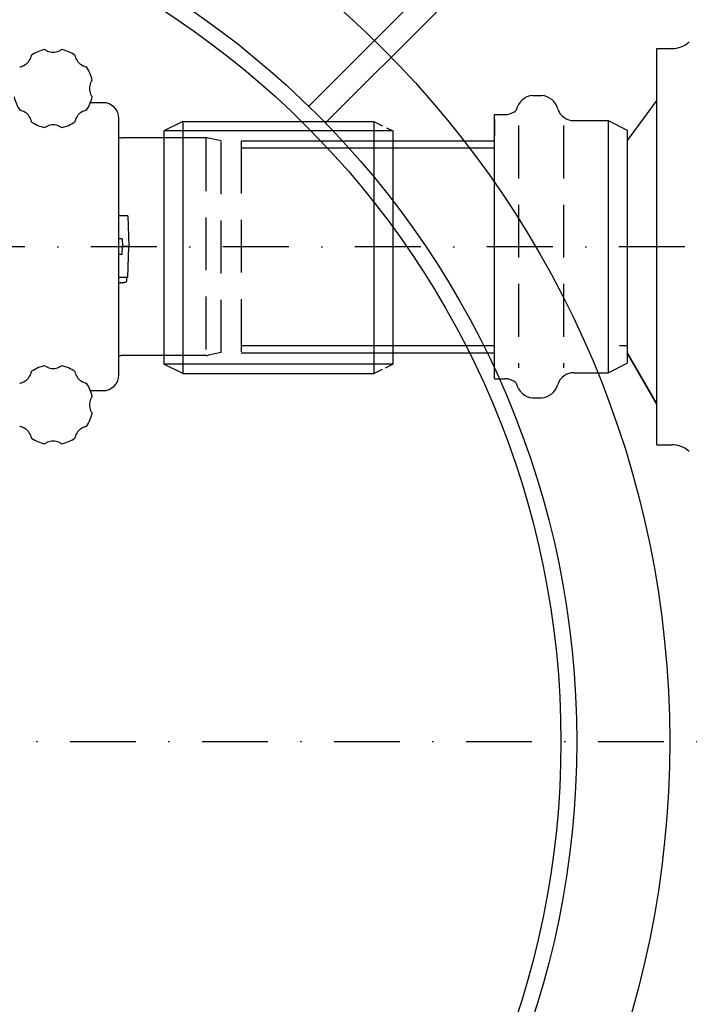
# Model space of a CAD drawing. Header units: millimetres. Extents: x -141570 to 63736, y -255381 to -136000.
# Tile 9 of 37: x -105593 to -105085, y -248651 to -247905. Entities that reach past the tile are written whole.
import ezdxf
from ezdxf.lldxf.tags import DXFTag

# ---------------------------------------------------------------- set-up
doc = ezdxf.new("R2010")
doc.units = ezdxf.units.MM
doc.linetypes.add('DASHDOT', pattern=[1, 0.5, -0.25, 0, -0.25])
doc.linetypes.add('DASHED', pattern=[0.75, 0.5, -0.25])
for name, color, linetype in [('4S', 7, 'Continuous'), ('AS-Nevid', 241, 'DASHED'), ('AS-Obrys', 7, 'Continuous'), ('AS-Osy', 4, 'DASHDOT')]:
    doc.layers.add(name, color=color, linetype=linetype)
tags = doc.linetypes.add('HIDDEN2', pattern=[4.7625, 3.175, -1.5875]).pattern_tags.tags
tags[6:7] = [DXFTag(74, 4), DXFTag(75, 0), DXFTag(340, '0'), DXFTag(46, 0.0), DXFTag(50, 0.0), DXFTag(44, 0.0), DXFTag(45, 0.0)]
tags[4:5] = [DXFTag(74, 4), DXFTag(75, 0), DXFTag(340, '0'), DXFTag(46, 0.0), DXFTag(50, 0.0), DXFTag(44, 0.0), DXFTag(45, 0.0)]

# ---------------------------------------------------------------- blocks, each defined once
blk = doc.blocks.new('10E007C')
at = {"layer": 'AS-Obrys'}
for p, q in [((312.54, 321.03), (369.11, 377.6)), ((321.03, 312.54), (377.6, 369.11))]:
    blk.add_line(p, q, dxfattribs=at)
for radius in [495, 448, 440]:
    blk.add_circle((0, 0), radius, dxfattribs=at)

msp = doc.modelspace()

# ---------------------------------------------------------------- linework, layer by layer
at = {"layer": '4S'}
msp.add_circle((-105842.163, -248452.323), 1725, dxfattribs=at)
at = {"layer": 'AS-Nevid', "ltscale": 80}
for p, q in [((-105214.332, -247985.517), (-105214.332, -248169.002)), ((-105180.216, -247985.517), (-105180.216, -248169.002)), ((-105451.38, -247995.106), (-105451.38, -248159.861)), ((-105439.701, -248157.528), (-105439.701, -247996.991)), ((-105424.516, -247996.935), (-105424.516, -248157.633))]:
    msp.add_line(p, q, dxfattribs=at)
at = {"layer": 'AS-Nevid', "linetype": 'HIDDEN2', "ltscale": 100}
for radius in [1687.5, 1657.5]:
    msp.add_circle((-105842.163, -248452.323), radius, dxfattribs=at)
at = {"layer": 'AS-Obrys'}
for p, q in [((-105109.489, -247927.196), (-105098.019, -247927.196)), ((-105109.489, -248227.323), (-105109.489, -247927.196)), ((-105203.583, -247962.583), (-105196.712, -247962.583)), ((-105529.326, -247968.135), (-105538.943, -247968.135)), ((-105109.489, -247966.26), (-105131.989, -247996.902)), ((-105232.516, -248177.302), (-105232.516, -247977.217)), ((-105232.516, -247977.217), (-105224.869, -247977.217)), ((-105517.326, -248174.385), (-105517.326, -247980.135)), ((-105468.846, -247982.396), (-105483.26, -247989.509)), ((-105468.846, -247982.396), (-105457.069, -247982.396)), ((-105468.846, -247982.396), (-105468.846, -248173.408)), ((-105457.069, -247982.396), (-105324.004, -247982.396)), ((-105324.004, -247982.396), (-105324.004, -248173.408)), ((-105324.004, -247982.396), (-105317.434, -247985.638)), ((-105232.516, -247981.012), (-105232.516, -247993.237)), ((-105172.231, -247981.754), (-105146.403, -247981.754)), ((-105146.403, -247981.754), (-105146.403, -248172.765)), ((-105146.403, -247981.754), (-105131.989, -247988.867)), ((-105483.26, -247989.509), (-105483.26, -248166.295)), ((-105483.26, -247989.509), (-105483.26, -247989.509)), ((-105309.59, -247989.509), (-105483.26, -247989.509)), ((-105314.312, -247987.179), (-105309.59, -247989.509)), ((-105309.59, -247989.509), (-105309.59, -248166.295)), ((-105309.59, -247989.509), (-105309.59, -247989.509)), ((-105131.989, -247988.867), (-105131.989, -248165.653)), ((-105131.989, -247988.867), (-105131.989, -247988.867)), ((-105450.989, -247994.76), (-105514.701, -247994.76)), ((-105439.701, -247996.991), (-105449.43, -247994.924)), ((-105424.516, -247996.935), (-105232.516, -247996.934)), ((-105232.516, -248161.282), (-105232.516, -247993.237)), ((-105424.516, -248002.283), (-105232.516, -248002.283)), ((-105510.563, -248054.01), (-105517.326, -248054.01)), ((-105510.563, -248054.01), (-105509.751, -248077.26)), ((-105514.806, -248071.26), (-105517.326, -248071.26)), ((-105514.806, -248071.26), (-105514.701, -248077.26)), ((-105517.326, -248077.26), (-105514.701, -248077.26)), ((-105514.806, -248083.26), (-105514.701, -248077.26)), ((-105509.751, -248077.26), (-105514.701, -248077.26)), ((-105510.563, -248100.51), (-105509.751, -248077.26)), ((-105514.806, -248083.26), (-105517.326, -248083.26)), ((-105510.563, -248100.51), (-105517.326, -248100.51)), ((-105516.102, -248104.493), (-105516.092, -248104.595)), ((-105514.879, -248104.358), (-105514.784, -248104.595)), ((-105511.251, -248103.149), (-105511.251, -248100.885)), ((-105424.516, -248152.283), (-105232.516, -248152.283)), ((-105137.693, -248152.26), (-105131.989, -248152.26)), ((-105450.989, -248159.76), (-105514.701, -248159.76)), ((-105439.701, -248157.528), (-105449.43, -248159.596)), ((-105424.516, -248157.633), (-105232.516, -248157.634)), ((-105109.489, -248196.617), (-105131.989, -248157.617)), ((-105131.989, -248157.617), (-105109.489, -248196.617)), ((-105468.846, -248173.408), (-105483.26, -248166.295)), ((-105309.59, -248166.295), (-105483.26, -248166.295)), ((-105324.004, -248173.408), (-105317.434, -248170.166)), ((-105315.275, -248169.101), (-105309.59, -248166.295)), ((-105146.403, -248172.765), (-105131.989, -248165.653)), ((-105131.989, -248165.653), (-105131.989, -248165.653)), ((-105468.846, -248173.408), (-105457.069, -248173.408)), ((-105457.069, -248173.408), (-105324.004, -248173.408)), ((-105232.516, -248177.302), (-105224.869, -248177.302)), ((-105172.231, -248172.765), (-105146.403, -248172.765)), ((-105538.943, -248186.385), (-105529.326, -248186.385)), ((-105203.583, -248191.936), (-105196.712, -248191.936)), ((-105109.489, -248227.323), (-105109.489, -248227.323)), ((-105109.489, -248227.323), (-105098.019, -248227.323))]:
    msp.add_line(p, q, dxfattribs=at)
for centre, radius, start, end in [((-105098.019, -247907.911), 19.286, 270, 313.368447), ((-105567.201, -247957.41), 30.225, 102.176161, 122.823839), ((-105567.201, -247957.41), 30.225, 57.176161, 77.823839), ((-105567.201, -247957.41), 30.225, 12.176161, 32.823839), ((-105202.211, -247976.658), 14.141, 95.567854, 167.956101), ((-105198.084, -247976.658), 14.141, 15.705638, 84.432146), ((-105567.201, -247957.41), 30.225, 192.176161, 212.823839), ((-105567.201, -247957.41), 30.225, 327.176161, 347.823839), ((-105529.326, -247980.135), 12, 0, 90), ((-105224.869, -247964.36), 12.857, 270, 313.368447), ((-105172.231, -247968.897), 12.857, 197.811936, 270), ((-105567.201, -247957.41), 30.225, 237.176161, 257.823839), ((-105567.201, -247957.41), 30.225, 282.176161, 302.823839), ((-105514.701, -247987.26), 7.5, 249.512685, 270), ((-105450.989, -248002.26), 7.5, 78, 90), ((-105516.501, -248091.06), 13.65, 278.69131, 290.41621), ((-105512.001, -248103.149), 0.75, 290.41621, 0), ((-105511.626, -248100.885), 0.375, 0, 90), ((-105514.701, -248167.26), 7.5, 90, 110.487315), ((-105450.989, -248152.26), 7.5, 270, 282), ((-105567.201, -248197.11), 30.225, 102.176161, 122.823839), ((-105567.201, -248197.11), 30.225, 57.176161, 77.823839), ((-105529.326, -248174.385), 12, 270, 0), ((-105224.869, -248190.159), 12.857, 46.631553, 90), ((-105172.231, -248185.623), 12.857, 90, 162.188064), ((-105567.201, -248197.11), 30.225, 12.176161, 32.823839), ((-105202.211, -248177.862), 14.141, 192.043899, 264.432146), ((-105198.084, -248177.862), 14.141, 275.567854, 344.294362), ((-105567.201, -248197.11), 30.225, 327.176161, 347.823839), ((-105567.201, -248197.11), 30.225, 237.176161, 257.823839), ((-105567.201, -248197.11), 30.225, 282.176161, 302.823839), ((-105098.019, -248246.609), 19.286, 46.631553, 90)]:
    msp.add_arc(centre, radius, start, end, dxfattribs=at)
for centre, major_axis, ratio, start_param, end_param in [((-105517.275, -248092.144), (-10.806, 7.713), 0.9074306, 2.141572, 2.1739122), ((-105514.514, -248092.144), (-6.361, -11.654), 0.7002377, 0.4284267, 0.5755167), ((-105518.488, -248092.144), (6.361, -11.654), 0.7002377, 5.8143405, 5.8547586), ((-105515.727, -248092.144), (10.806, 7.713), 0.9074306, 4.1092731, 4.206736), ((-105517.316, -248091.625), (-7.728, 11.13), 0.8002264, 2.5894061, 2.6795077), ((-105519.378, -248092.144), (4.683, -12.424), 0.2441147, 6.2548069, 6.4018969), ((-105518.721, -248092.144), (5.827, -11.93), 0.6266494, 6.0495352, 6.0899533)]:
    msp.add_ellipse(centre, major_axis=major_axis, ratio=ratio, start_param=start_param, end_param=end_param, dxfattribs=at)
for points, knots in [([(-105592.6, -247941.026), (-105591.835, -247940.885), (-105591.071, -247940.66), (-105588.955, -247939.785), (-105587.69, -247938.919), (-105585.692, -247936.921), (-105584.826, -247935.656), (-105583.95, -247933.54), (-105583.726, -247932.776), (-105583.585, -247932.01)], [-2.13089102, -2.13089102, -2.13089102, -2.13089102, -1.98177771, -1.98177771, -1.69917427, -1.69917427, -1.41657082, -1.41657082, -1.26745752, -1.26745752, -1.26745752, -1.26745752]), ([(-105573.576, -247927.865), (-105572.933, -247928.307), (-105572.233, -247928.689), (-105570.117, -247929.565), (-105568.612, -247929.847), (-105565.79, -247929.847), (-105564.286, -247929.565), (-105562.17, -247928.689), (-105561.469, -247928.307), (-105560.826, -247927.865)], [-2.69607394, -2.69607394, -2.69607394, -2.69607394, -2.54659294, -2.54659294, -2.26438731, -2.26438731, -1.98218167, -1.98218167, -1.83270067, -1.83270067, -1.83270067, -1.83270067]), ([(-105550.817, -247932.01), (-105550.676, -247932.776), (-105550.452, -247933.54), (-105549.576, -247935.656), (-105548.711, -247936.921), (-105546.712, -247938.919), (-105545.447, -247939.785), (-105543.331, -247940.66), (-105542.568, -247940.885), (-105541.802, -247941.026)], [-3.26131778, -3.26131778, -3.26131778, -3.26131778, -3.11220448, -3.11220448, -2.82960103, -2.82960103, -2.54699759, -2.54699759, -2.39788428, -2.39788428, -2.39788428, -2.39788428]), ([(-105537.656, -247951.035), (-105538.099, -247951.678), (-105538.481, -247952.378), (-105539.357, -247954.494), (-105539.639, -247955.999), (-105539.639, -247957.41)], [-3.82827576, -3.82827576, -3.82827576, -3.82827576, -3.67879476, -3.67879476, -3.39658913, -3.39658913, -3.39658913, -3.39658913]), ([(-105539.639, -247957.41), (-105539.639, -247958.821), (-105539.357, -247960.325), (-105538.481, -247962.441), (-105538.099, -247963.142), (-105537.656, -247963.785)], [1.13218549, 1.13218549, 1.13218549, 1.13218549, 1.41439113, 1.41439113, 1.56387212, 1.56387212, 1.56387212, 1.56387212]), ([(-105583.585, -247982.809), (-105583.726, -247982.043), (-105583.95, -247981.279), (-105584.826, -247979.164), (-105585.692, -247977.898), (-105587.69, -247975.9), (-105588.955, -247975.035), (-105591.071, -247974.159), (-105591.835, -247973.935), (-105592.6, -247973.793)], [3.53185166, 3.53185166, 3.53185166, 3.53185166, 3.68096496, 3.68096496, 3.96356841, 3.96356841, 4.24617185, 4.24617185, 4.39528516, 4.39528516, 4.39528516, 4.39528516]), ([(-105541.802, -247973.793), (-105542.568, -247973.935), (-105543.331, -247974.159), (-105545.447, -247975.035), (-105546.712, -247975.9), (-105548.711, -247977.898), (-105549.576, -247979.164), (-105550.452, -247981.279), (-105550.676, -247982.043), (-105550.817, -247982.809)], [0.13349014, 0.13349014, 0.13349014, 0.13349014, 0.28260344, 0.28260344, 0.56520689, 0.56520689, 0.84781033, 0.84781033, 0.99692364, 0.99692364, 0.99692364, 0.99692364]), ([(-105567.201, -247984.972), (-105568.612, -247984.972), (-105570.117, -247985.254), (-105572.233, -247986.13), (-105572.933, -247986.512), (-105573.576, -247986.955)], [0, 0, 0, 0, 0.28220564, 0.28220564, 0.43168663, 0.43168663, 0.43168663, 0.43168663]), ([(-105560.826, -247986.955), (-105561.469, -247986.512), (-105562.17, -247986.13), (-105564.286, -247985.254), (-105565.79, -247984.972), (-105567.201, -247984.972)], [4.09708798, 4.09708798, 4.09708798, 4.09708798, 4.24656898, 4.24656898, 4.52877461, 4.52877461, 4.52877461, 4.52877461]), ([(-105232.621, -247992.484), (-105232.62, -247992.485), (-105232.618, -247992.485), (-105232.602, -247992.497), (-105232.587, -247992.529), (-105232.563, -247992.629), (-105232.555, -247992.671), (-105232.54, -247992.781), (-105232.532, -247992.844), (-105232.524, -247992.971), (-105232.523, -247992.995), (-105232.52, -247993.054), (-105232.518, -247993.086), (-105232.517, -247993.15), (-105232.517, -247993.17), (-105232.516, -247993.205), (-105232.516, -247993.222), (-105232.516, -247993.237)], [8.17721572, 8.17721572, 8.17721572, 8.17721572, 8.1917997, 8.1917997, 8.35764954, 8.35764954, 8.44057446, 8.44057446, 8.52349938, 8.52349938, 8.53934877, 8.53934877, 8.55519815, 8.55519815, 8.56019087, 8.56019087, 8.56318143, 8.56318143, 8.56318143, 8.56318143]), ([(-105592.6, -248180.726), (-105591.835, -248180.585), (-105591.071, -248180.36), (-105588.955, -248179.485), (-105587.69, -248178.619), (-105585.692, -248176.621), (-105584.826, -248175.356), (-105583.95, -248173.24), (-105583.726, -248172.476), (-105583.585, -248171.71)], [-2.13089102, -2.13089102, -2.13089102, -2.13089102, -1.98177771, -1.98177771, -1.69917427, -1.69917427, -1.41657082, -1.41657082, -1.26745752, -1.26745752, -1.26745752, -1.26745752]), ([(-105573.576, -248167.565), (-105572.933, -248168.007), (-105572.233, -248168.389), (-105570.117, -248169.265), (-105568.612, -248169.547), (-105565.79, -248169.547), (-105564.286, -248169.265), (-105562.17, -248168.389), (-105561.469, -248168.007), (-105560.826, -248167.565)], [-2.69607394, -2.69607394, -2.69607394, -2.69607394, -2.54659294, -2.54659294, -2.26438731, -2.26438731, -1.98218167, -1.98218167, -1.83270067, -1.83270067, -1.83270067, -1.83270067]), ([(-105550.817, -248171.71), (-105550.676, -248172.476), (-105550.452, -248173.24), (-105549.576, -248175.356), (-105548.711, -248176.621), (-105546.712, -248178.619), (-105545.447, -248179.485), (-105543.331, -248180.36), (-105542.568, -248180.585), (-105541.802, -248180.726)], [-3.26131778, -3.26131778, -3.26131778, -3.26131778, -3.11220448, -3.11220448, -2.82960103, -2.82960103, -2.54699759, -2.54699759, -2.39788428, -2.39788428, -2.39788428, -2.39788428]), ([(-105537.656, -248190.735), (-105538.099, -248191.378), (-105538.481, -248192.078), (-105539.357, -248194.194), (-105539.639, -248195.699), (-105539.639, -248197.11)], [-3.82827576, -3.82827576, -3.82827576, -3.82827576, -3.67879476, -3.67879476, -3.39658913, -3.39658913, -3.39658913, -3.39658913]), ([(-105539.639, -248197.11), (-105539.639, -248198.521), (-105539.357, -248200.025), (-105538.481, -248202.141), (-105538.099, -248202.842), (-105537.656, -248203.485)], [1.13218549, 1.13218549, 1.13218549, 1.13218549, 1.41439113, 1.41439113, 1.56387212, 1.56387212, 1.56387212, 1.56387212]), ([(-105583.585, -248222.509), (-105583.726, -248221.743), (-105583.95, -248220.979), (-105584.826, -248218.864), (-105585.692, -248217.598), (-105587.69, -248215.6), (-105588.955, -248214.735), (-105591.071, -248213.859), (-105591.835, -248213.635), (-105592.6, -248213.493)], [3.53185166, 3.53185166, 3.53185166, 3.53185166, 3.68096496, 3.68096496, 3.96356841, 3.96356841, 4.24617185, 4.24617185, 4.39528516, 4.39528516, 4.39528516, 4.39528516]), ([(-105541.802, -248213.493), (-105542.568, -248213.635), (-105543.331, -248213.859), (-105545.447, -248214.735), (-105546.712, -248215.6), (-105548.711, -248217.598), (-105549.576, -248218.864), (-105550.452, -248220.979), (-105550.676, -248221.743), (-105550.817, -248222.509)], [0.13349014, 0.13349014, 0.13349014, 0.13349014, 0.28260344, 0.28260344, 0.56520689, 0.56520689, 0.84781033, 0.84781033, 0.99692364, 0.99692364, 0.99692364, 0.99692364]), ([(-105567.201, -248224.672), (-105568.612, -248224.672), (-105570.117, -248224.954), (-105572.233, -248225.83), (-105572.933, -248226.212), (-105573.576, -248226.655)], [0, 0, 0, 0, 0.28220564, 0.28220564, 0.43168663, 0.43168663, 0.43168663, 0.43168663]), ([(-105560.826, -248226.655), (-105561.469, -248226.212), (-105562.17, -248225.83), (-105564.286, -248224.954), (-105565.79, -248224.672), (-105567.201, -248224.672)], [4.09708798, 4.09708798, 4.09708798, 4.09708798, 4.24656898, 4.24656898, 4.52877461, 4.52877461, 4.52877461, 4.52877461])]:
    msp.add_open_spline(points, degree=3, knots=knots, dxfattribs=at)
at = {"layer": 'AS-Osy', "ltscale": 100}
for p, q in [((-103987.099, -248077.339), (-107783.617, -248077.26)), ((-107756.592, -248452.447), (-103927.734, -248452.198))]:
    msp.add_line(p, q, dxfattribs=at)

# ---------------------------------------------------------------- block references
at = {"layer": 'AS-Obrys', "xscale": 1.5, "yscale": 1.5, "zscale": 1.5}
msp.add_blockref('10E007C', (-105842.163, -248452.323), dxfattribs=at)

doc.saveas('drawing.dxf')
